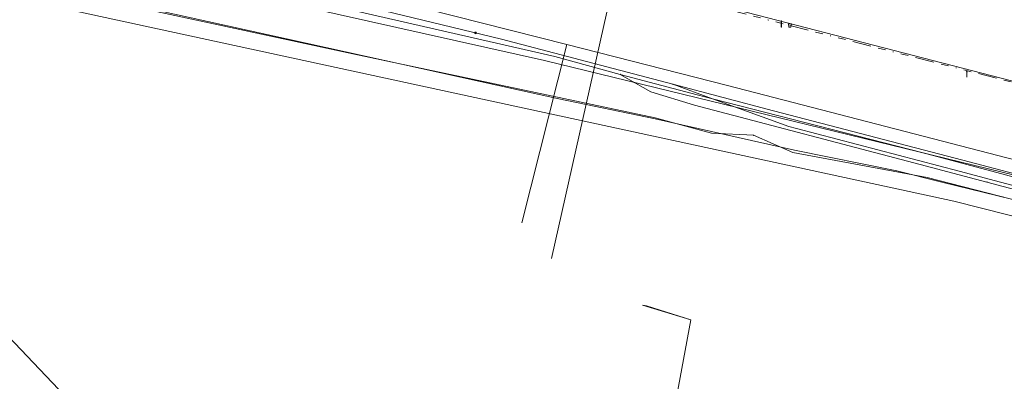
# Model space of a CAD drawing. Header units: metres. Extents: x 151922 to 154458, y 463415 to 464223.
# Tile 85 of 164: x 153161 to 153292, y 463974 to 464022. Entities that reach past the tile are written whole.
import ezdxf
from ezdxf.lldxf.tags import DXFTag

# ---------------------------------------------------------------- set-up
doc = ezdxf.new("R2010")
doc.units = ezdxf.units.M
doc.linetypes.add('RI-OVERIG-SO', pattern=[17, 5, -2, 2, -2, 0, -2, 2, -2])
doc.layers.get('0').update_dxf_attribs({"lineweight": 9})
for name, color, linetype, lineweight in [('B-PV-KL-DATA-G', 90, 'KL-DATA-SO', 9), ('B-PV-KL-DATA_HULPSTUK-S', 90, 'Continuous', 9), ('B-PV-KL-DATA_KABELBED-G', 90, 'Continuous', 9), ('B-PV-KL-ET_HS-G', 10, 'KL-HS-SO', 9), ('B-PV-KL-ET_LS-G', 190, 'KL-LS-SO', 9), ('B-PV-KL-ET_LS-S', 190, 'Continuous', 9), ('B-PV-KL-GAS_HD-G', 30, 'KL-GAS_HD-SO', 9), ('B-PV-KL-GAS_LD-G', 50, 'KL-GAS_LD-SO', 9), ('B-PV-KL-WATER-G', 170, 'KL-WATER-SO', 9), ('B-PV-OG-INFO-G', 7, 'Continuous', 9), ('B-PV-RI-VRIJVERVAL-G', 210, 'RI-OVERIG-SO', 9), ('B-PV-RI-VRIJVERVAL_HULPSTUK-S', 210, 'Continuous', 9)]:
    doc.layers.add(name, color=color, linetype=linetype, lineweight=lineweight)
doc.styles.add('NLCS-ISO', font='txt')
doc.styles.get("Standard").update_dxf_attribs({"font": 'arial.ttf'})
tags = doc.linetypes.add('KL-DATA-SO', pattern='A,4,-1,[101,NLCS.SHX,S=0.5,R=0,X=0,Y=0],-1,4,-1,["D",Standard,S=1,R=0,X=-0.25,Y=-0.5],-1.5', length=12.5).pattern_tags.tags
tags[18] = DXFTag(74, 10)
tags = doc.linetypes.add('KL-GAS_HD-SO', pattern='A,4,-1,[69,NLCS.SHX,S=0.5,R=0,X=0,Y=0],-1,4,-1,["H",Standard,S=1,R=0,X=0,Y=-0.5],-2', length=13).pattern_tags.tags
tags[18] = DXFTag(74, 10)
tags = doc.linetypes.add('KL-GAS_LD-SO', pattern='A,4,-1,[69,NLCS.SHX,S=0.5,R=0,X=0,Y=0],-1,4,-1,["L",Standard,S=1,R=0,X=0.25,Y=-0.5],-2', length=13).pattern_tags.tags
tags[18] = DXFTag(74, 10)
tags = doc.linetypes.add('KL-HS-SO', pattern='A,4,-1,[103,NLCS.SHX,S=0.75,R=0,X=0,Y=0],-1,4,-1,["H",Standard,S=1,R=0,X=0,Y=-0.5],-2', length=13).pattern_tags.tags
tags[18] = DXFTag(74, 10)
tags = doc.linetypes.add('KL-LS-SO', pattern='A,4,-1,[103,NLCS.SHX,S=0.75,R=0,X=0,Y=0],-1,4,-1,["L",Standard,S=1,R=0,X=0,Y=-0.5],-2', length=13).pattern_tags.tags
tags[18] = DXFTag(74, 10)
doc.linetypes.add('KL-WATER-SO', pattern='A,7,-0.5,[168,NLCS.SHX,S=0.75,R=0,X=0.75,Y=0],-2', length=9.5)

# ---------------------------------------------------------------- blocks, each defined once
blk = doc.blocks.new('SKL-WTB_HULP_OVERIG-SO')
at = {"color": 0, "linetype": 'ByBlock', "lineweight": 18}
for points in [[(-0.14, 0.14), (0.14, -0.14)], [(0.14, 0.14), (-0.14, -0.14)]]:
    blk.add_lwpolyline(points, dxfattribs=at)
at = {"color": 0, "linetype": 'ByBlock', "lineweight": 18, "style": 'NLCS-ISO', "flags": 1}
for tag, p in [('TYPE', (1.5, 0)), ('OMSCHRIJVING', (1.5, -3)), ('LABEL', (1.5, -1.5))]:
    blk.add_attdef(tag, p, '', height=1, dxfattribs=at)
blk = doc.blocks.new('SKL-WTB_HULP_MOF-SO')
at = {"linetype": 'ByBlock', "lineweight": 18}
h = blk.add_hatch(color=0, dxfattribs=at)
h.dxf.hatch_style = 1
h.paths.add_polyline_path([(-0.5625, 0, 1), (0.5625, 0, 1)])
at = {"color": 0, "linetype": 'ByBlock', "lineweight": 18}
blk.add_circle((0, 0), 0.5625, dxfattribs=at)
at = {"color": 0, "linetype": 'ByBlock', "lineweight": 18, "style": 'NLCS-ISO', "flags": 1}
for tag, p in [('TYPE', (1.5, 0)), ('OMSCHRIJVING', (1.5, -3)), ('LABEL', (1.5, -1.5))]:
    blk.add_attdef(tag, p, '', height=1, dxfattribs=at)
blk = doc.blocks.new('SRI-HULP_AFVOER_OPVANG-SO')
at = {"color": 0, "linetype": 'ByBlock', "lineweight": 18}
blk.add_lwpolyline([(-0.75, -1), (-1, 1), (1, 1), (0.75, -1)], close=True, dxfattribs=at)
at = {"color": 0, "linetype": 'ByBlock', "lineweight": 18, "style": 'NLCS-ISO', "flags": 1}
for tag, p in [('TYPE', (1.5, 0)), ('OMSCHRIJVING', (1.5, -3)), ('LABEL', (1.5, -1.5))]:
    blk.add_attdef(tag, p, '', height=1, dxfattribs=at)
blk = doc.blocks.new('SKL-ET_LS_MAST-SO')
for p, q in [((-0.05, 2.07), (0.05, 2.07)), ((-0.05, -2), (0.05, -2))]:
    blk.add_line(p, q)
for points in [[(-0.18, 1.76), (-0.22, 1.76), (-0.22, 1.84), (-0.18, 1.84), (-0.18, 1.79)], [(-0.18, 1.49), (-0.22, 1.49), (-0.22, 1.57), (-0.18, 1.57), (-0.18, 1.52)], [(-0.18, 1.79), (-0.05, 1.79)], [(-0.18, 1.76), (-0.05, 1.76)], [(-0.18, 1.52), (-0.05, 1.52)], [(-0.18, 1.49), (-0.05, 1.49)], [(-0.05, -2), (-0.05, 2.07)], [(0.05, -2), (0.05, 2.07)], [(0.18, 1.92), (0.05, 1.92)], [(0.18, 1.89), (0.05, 1.89)], [(0.18, 1.66), (0.05, 1.66)], [(0.18, 1.63), (0.05, 1.63)], [(0.18, 1.39), (0.05, 1.39)], [(0.18, 1.36), (0.05, 1.36)], [(0.18, 1.89), (0.22, 1.89), (0.22, 1.97), (0.18, 1.97), (0.18, 1.92)], [(0.18, 1.63), (0.22, 1.63), (0.22, 1.71), (0.18, 1.71), (0.18, 1.66)], [(0.18, 1.36), (0.22, 1.36), (0.22, 1.44), (0.18, 1.44), (0.18, 1.39)]]:
    blk.add_lwpolyline(points)

msp = doc.modelspace()

# ---------------------------------------------------------------- linework, layer by layer
at = {"layer": 'B-PV-KL-DATA-G', "ltscale": 0.5, "flags": 128}
msp.add_lwpolyline([(153171.509, 463932.836), (153174.89, 463958.348), (153176.68, 463962.893), (153244.817, 463951.81), (153250.343, 463981.705), (153244.437, 463983.559), (153243.948, 463983.667)], dxfattribs=at)
at = {"layer": 'B-PV-KL-DATA_KABELBED-G', "ltscale": 0.5, "flags": 128}
for points in [[(153258.7, 464006.2), (153253.1, 464006.5), (153245.6, 464008.5), (153205.5, 464017), (153174.9, 464023.6), (153157.5, 464027.8), (153147.3, 464028.1), (153139.7, 464029.5), (153128.6, 464031.8), (153114.3, 464035.2), (153112.1, 464035.8), (153108.7, 464036.7), (153103.5, 464040.5), (153068.4, 464042.6), (153042.5, 464042.3), (153031.4, 464042.3), (153030.5, 464043.4), (153022.479, 464095.079), (153022.438, 464095.638), (153022.331, 464097.117)], [(153155.671, 464034.164), (153160.875, 464033.196), (153164.359, 464032.536), (153173.44, 464030.816), (153200.494, 464024.977), (153225.242, 464018.941), (153247.95, 464012.96)], [(153155.655, 464033.439), (153183.767, 464027.768), (153214.894, 464020.648), (153232.303, 464016.667), (153240.974, 464014.279)], [(153453.672, 463951.701), (153391.875, 463969.178), (153386.721, 463970.635), (153368.899, 463977.922), (153362.359, 463980.074), (153329.611, 463988.827), (153327.356, 463989.365), (153313.72, 463992.882), (153301.934, 463995.513), (153283.645, 464000), (153277.638, 464001.474), (153264.08, 464004.227), (153245.624, 464008.398), (153232.826, 464011.019), (153186.297, 464021.307), (153157.51, 464027.66)], [(153289.61, 463999.985), (153280.751, 464002.305), (153250.813, 464010.208), (153245.021, 464011.962), (153240.974, 464014.279)], [(153240.974, 464014.279), (153251.159, 464011.565), (153253.221, 464011.035), (153281.155, 464003.854), (153292.064, 464000.951), (153295.65, 463999.996)], [(153247.95, 464012.96), (153253.221, 464011.035), (153263.335, 464007.341), (153264.369, 464007.076), (153285.917, 464001.453), (153291.431, 464000), (153334.773, 463988.581), (153351.403, 463984.242), (153356.427, 463982.918), (153362.433, 463981.31), (153366.807, 463980.081), (153375.193, 463976.673), (153381.372, 463974.046), (153384.688, 463972.762), (153392.241, 463970.737)], [(153247.95, 464012.96), (153261.324, 464009.438), (153286.397, 464002.916), (153297.521, 464000), (153335.177, 463990.13), (153353.306, 463985.084), (153356.761, 463984.174), (153357.737, 463983.912), (153365.888, 463981.853)], [(153258.656, 464006.197), (153263.871, 464003.927), (153281.668, 464000.579), (153362.019, 463979.963), (153398.406, 463967.232), (153413.471, 463963.619), (153462.281, 463948.818), (153465.276, 463942.298), (153467.1, 463942.8)], [(153289.61, 463999.985), (153291.77, 463999.42), (153329.124, 463989.642)], [(153171.509, 463932.836), (153174.89, 463958.348), (153176.68, 463962.893), (153244.817, 463951.81), (153250.343, 463981.705), (153243.948, 463983.667)]]:
    msp.add_lwpolyline(points, dxfattribs=at)
at = {"layer": 'B-PV-KL-ET_HS-G', "ltscale": 0.5, "flags": 128}
msp.add_lwpolyline([(154217.325, 463594.831), (154199.464, 463607.851), (154174.772, 463625.744), (154138.46, 463650.947), (154122.54, 463662.087), (154086.172, 463686.18), (154063.405, 463701.058), (154020.381, 463727.137), (154000, 463739.029), (153979.421, 463750), (153959.461, 463760.149), (153937.282, 463770.929), (153921.038, 463778.193), (153909.918, 463783.29), (153863.492, 463805.295), (153845.507, 463815.329), (153833.914, 463821.923), (153804.856, 463836.765), (153777.857, 463851.011), (153726.497, 463876.685), (153698.876, 463888.515), (153630.013, 463912.221), (153545.355, 463937.298), (153500, 463949.418), (153477.115, 463955.58), (153472.948, 463954.084), (153397.664, 463972.899), (153389.981, 463974.891), (153297.059, 464000), (153230.927, 464016.101), (153191.767, 464024.924), (153127.848, 464037.602), (153078.676, 464043.845), (153033.425, 464046.759), (153000, 464048.182), (152986.263, 464048.318), (152908.209, 464046.578), (152854.809, 464040.024), (152781.287, 464027.888), (152749.862, 464020.685), (152720.796, 464013.331), (152657.499, 463993.718), (152622.75, 463979.671), (152593.461, 463966.988), (152549.878, 463945.752), (152535.25, 463937.536), (152520.495, 463929.673), (152449.971, 463971.21), (152420.496, 463991.538), (152405.025, 464000), (152387.805, 464009.876), (152344.535, 464035.351), (152314.733, 464052.864)], dxfattribs=at)
at = {"layer": 'B-PV-KL-ET_LS-G', "ltscale": 0.5, "flags": 128}
for points in [[(153360.763, 463995.659), (153350.379, 463998.383), (153344.28, 464000), (153335.413, 464002.402), (153311.29, 464008.554), (153295.454, 464012.777), (153239.666, 464027.194), (153221.96, 464031.817), (153194.511, 464038.358), (153190.852, 464039.191), (153165.71, 464044.409), (153135.15, 464049.888), (153135.168, 464049.886), (153120.35, 464052.09), (153110.668, 464053.409), (153107.523, 464053.816)], [(153186.203, 463957.879), (153186.58, 463960.632), (153177.676, 463961.869), (153176.45, 463961.983), (153152.259, 463987.424), (153093.091, 463994.672)]]:
    msp.add_lwpolyline(points, dxfattribs=at)
at = {"layer": 'B-PV-KL-GAS_HD-G', "ltscale": 0.5, "flags": 128}
msp.add_lwpolyline([(152969.837, 464036.973), (152973.037, 464036.738), (152975.413, 464034.869), (152997.26, 464033.358), (153002.316, 464036.875), (153013.533, 464046.827), (153078.341, 464041.946), (153147.276, 464027.346), (153285.206, 463997.447), (153486.994, 463946.409), (153512.972, 463939.051)], dxfattribs=at)
at = {"layer": 'B-PV-KL-GAS_LD-G', "ltscale": 0.5, "flags": 128}
for points in [[(153101.975, 464045.04), (153102.73, 464044.96), (153106.735, 464044.419), (153112.733, 464043.552), (153116.409, 464042.988), (153120.081, 464042.398), (153123.749, 464041.784), (153127.412, 464041.145), (153131.071, 464040.481), (153135.969, 464039.552), (153140.859, 464038.58), (153143.3, 464038.076), (153166.364, 464033.935), (153181.49, 464030.931), (153190.548, 464028.977), (153200.532, 464026.742), (153233.903, 464018.233), (153255.208, 464012.823), (153304.701, 464000), (153363.316, 463984.541), (153385.65, 463974.659), (153387.601, 463974.22)], [(153227.904, 463994.602), (153233.903, 464018.233)]]:
    msp.add_lwpolyline(points, dxfattribs=at)
at = {"layer": 'B-PV-KL-WATER-G', "ltscale": 0.5, "flags": 128}
msp.add_lwpolyline([(153242.946, 464039.374), (153242.894, 464039.129), (153231.862, 463989.856)], dxfattribs=at)
at = {"layer": 'B-PV-OG-INFO-G', "ltscale": 0.5, "flags": 128}
msp.add_lwpolyline([(153227.904, 463994.602), (153233.903, 464018.233)], dxfattribs=at)
at = {"layer": 'B-PV-RI-VRIJVERVAL-G', "ltscale": 0.5, "flags": 128}
for points in [[(153213.61, 464033.64), (153263.47, 464020.76)], [(153263.47, 464020.76), (153313.8, 464007.93)]]:
    msp.add_lwpolyline(points, dxfattribs=at)

# ---------------------------------------------------------------- block references
at = {"layer": 'B-PV-KL-DATA_HULPSTUK-S', "xscale": 0.2, "yscale": 0.2, "zscale": 0.2}
for name, p in [('SKL-WTB_HULP_MOF-SO', (153221.789, 464019.783)), ('SKL-WTB_HULP_OVERIG-SO', (153240.974, 464014.279)), ('SKL-WTB_HULP_OVERIG-SO', (153240.974, 464014.279)), ('SKL-WTB_HULP_OVERIG-SO', (153240.974, 464014.279)), ('SKL-WTB_HULP_OVERIG-SO', (153247.95, 464012.96)), ('SKL-WTB_HULP_OVERIG-SO', (153247.95, 464012.96)), ('SKL-WTB_HULP_OVERIG-SO', (153247.95, 464012.96)), ('SKL-WTB_HULP_OVERIG-SO', (153258.656, 464006.197)), ('SKL-WTB_HULP_OVERIG-SO', (153289.61, 463999.985)), ('SKL-WTB_HULP_OVERIG-SO', (153289.61, 463999.985))]:
    msp.add_blockref(name, p, dxfattribs=at)
at = {"layer": 'B-PV-KL-ET_LS-S', "xscale": 0.2, "yscale": 0.2, "zscale": 0.2}
for p in [(153262.343, 464020.957), (153286.952, 464014.317)]:
    msp.add_blockref('SKL-ET_LS_MAST-SO', p, dxfattribs=at)
at = {"layer": 'B-PV-RI-VRIJVERVAL_HULPSTUK-S', "xscale": 0.2, "yscale": 0.2, "zscale": 0.2}
msp.add_blockref('SRI-HULP_AFVOER_OPVANG-SO', (153263.47, 464020.76), dxfattribs=at)

doc.saveas('drawing.dxf')
